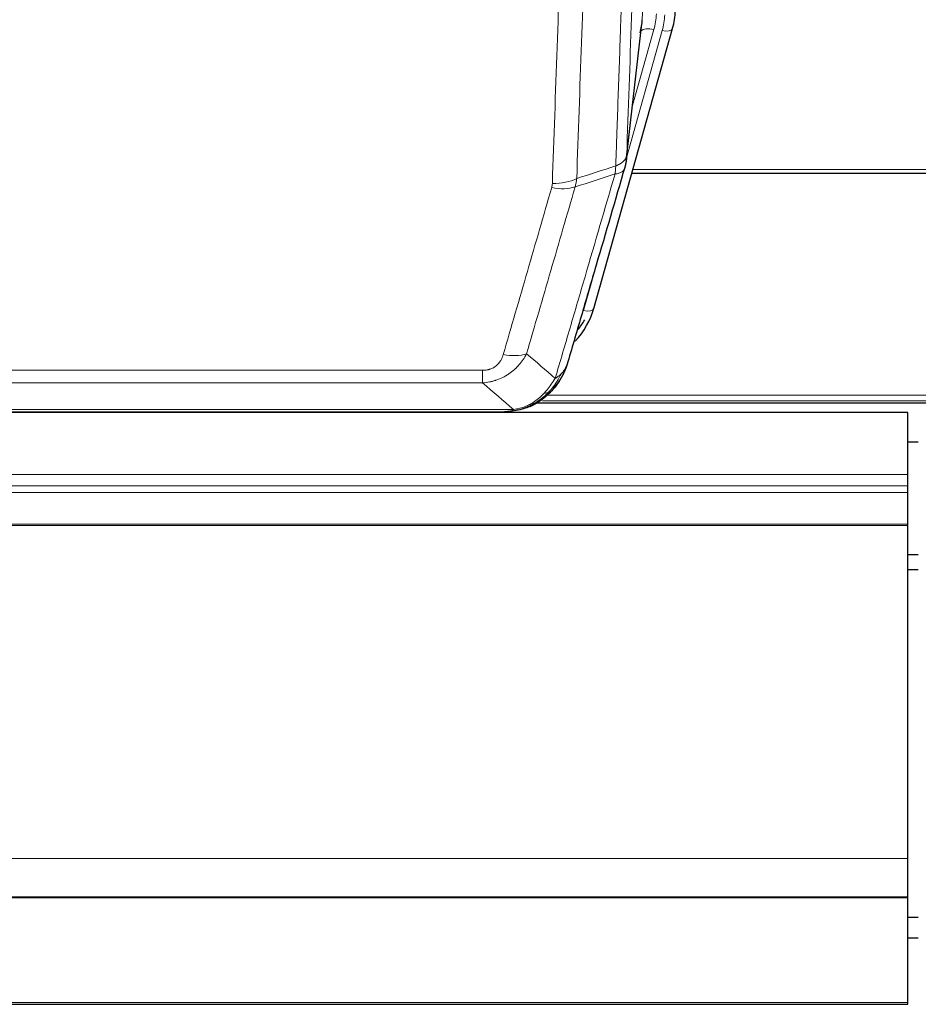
# Model space of a CAD drawing. Header units: inches. Extents: x 0 to 23760, y -13 to 16800.
# Tile 30 of 256: x 4408 to 4661, y 5661 to 5939. Entities that reach past the tile are written whole.
import ezdxf

# ---------------------------------------------------------------- set-up
doc = ezdxf.new("R2010")
doc.units = ezdxf.units.IN
doc.layers.add('1', color=7, linetype='Continuous', true_color=0xffffff)
doc.layers.add('254', color=7, linetype='Continuous', true_color=0xffffff)

msp = doc.modelspace()

# ---------------------------------------------------------------- linework, layer by layer
at = {"layer": '1', "color": 110, "linetype": 'Continuous', "lineweight": 13}
for p, q in [((4582.983, 5938.7), (4596.05, 6270.594)), ((4578.607, 5900.519), (4582.983, 5938.7)), ((4578.553, 5899.799), (4588.625, 5935.633)), ((4580.252, 5914.488), (4586.278, 5935.925)), ((4580.354, 5896.521), (4714.286, 5896.521)), ((4566.451, 5856.747), (4571.177, 5873.558)), ((4332.615, 5839.892), (4537.957, 5839.892)), ((4537.957, 5836.359), (4537.957, 5839.892)), ((4537.957, 5836.359), (4332.615, 5836.359)), ((4556.077, 5832.908), (4874.35, 5832.908)), ((4551.389, 5829.733), (4551.457, 5829.89)), ((4554.888, 5831.295), (4876.357, 5831.295)), ((4323.883, 5828.891), (4546.689, 5828.891)), ((3540.786, 5810.58), (4657.786, 5810.58)), ((3540.786, 5807.339), (4657.786, 5807.339)), ((3540.786, 5805.494), (4657.786, 5805.494)), ((3540.786, 5796.581), (4657.786, 5796.581)), ((3540.786, 5796.137), (4657.786, 5796.137)), ((3540.786, 5702.309), (4657.786, 5702.309)), ((3540.786, 5661.78), (4657.786, 5661.779))]:
    msp.add_line(p, q, dxfattribs=at)
at = {"layer": '1', "color": 2, "linetype": 'Continuous', "lineweight": 25}
for p, q in [((4569.339, 5857.32), (4591.513, 5936.206)), ((4578.478, 5899.007), (4582.893, 5937.527)), ((4591.513, 5936.206), (4591.532, 5936.303)), ((4580.066, 5895.491), (4714.286, 5895.491)), ((4551.288, 5829.705), (4551.389, 5829.733)), ((4553.253, 5830.734), (4877.249, 5830.734)), ((4657.786, 5828.037), (3540.786, 5828.037)), ((4326.225, 5828.229), (4544.347, 5828.229)), ((4657.786, 5810.58), (4657.786, 5828.037)), ((4657.758, 5819.708), (4660.731, 5819.708)), ((4657.786, 5807.339), (4657.786, 5810.58)), ((4657.786, 5805.494), (4657.786, 5807.339)), ((4657.786, 5796.581), (4657.786, 5805.494)), ((4657.786, 5796.137), (4657.786, 5796.581)), ((4657.786, 5702.309), (4657.786, 5796.137)), ((4657.786, 5691.544), (4657.786, 5702.309)), ((3540.786, 5691.544), (4657.786, 5691.544)), ((3540.786, 5691.363), (4657.786, 5691.363)), ((4657.786, 5691.363), (4657.786, 5691.544)), ((4657.786, 5661.779), (4657.786, 5691.363)), ((3540.786, 5661.235), (4657.786, 5661.235)), ((4657.786, 5661.235), (4657.786, 5661.779))]:
    msp.add_line(p, q, dxfattribs=at)
for centre, major_axis, ratio, start_param, end_param in [((4565.305, 5942.169), (27.027, -0.37), 0.8864308, 6.0512739, 6.2604253), ((4562.957, 5939.23), (-20.035, -0.399), 0.8846078, 2.8800407, 3.0891922), ((4543.145, 5863.333), (27.014, -0.465), 0.8900028, 5.6153169, 6.0539117), ((4542.872, 5865.297), (27.01, -0.107), 0.887218, 5.6709956, 5.8008547)]:
    msp.add_ellipse(centre, major_axis=major_axis, ratio=ratio, start_param=start_param, end_param=end_param, dxfattribs=at)
at = {"layer": '1', "color": 110, "linetype": 'Continuous', "lineweight": 13}
for centre, major_axis, ratio, start_param, end_param in [((4562.957, 5941.077), (24.033, -0.038), 0.8858289, 6.0405671, 6.2497185), ((4565.305, 5940.784), (24.033, -0.038), 0.8858289, 6.0405671, 6.2497185), ((4586.278, 5934.078), (3.851, -1.082), 0.4480327, 1.6960734, 2.8915811), ((4588.625, 5937.018), (2.888, -0.812), 0.4480327, 4.837666, 6.2831701), ((4557.653, 5898.17), (-9.994, 0.345), 0.559112, 1.5901207, 2.34753), ((4557.466, 5896.997), (-9.604, 2.788), 0.5442898, 1.7274916, 2.473129), ((4566.451, 5858.132), (2.888, -0.812), 0.4480327, 4.837666, 6.2831701), ((4543.804, 5850.114), (9.598, -2.808), 0.562843, 4.8755761, 5.6185342)]:
    msp.add_ellipse(centre, major_axis=major_axis, ratio=ratio, start_param=start_param, end_param=end_param, dxfattribs=at)
for points, knots in [([(4575.517, 5897.511), (4575.573, 5899.123), (4575.629, 5900.736), (4575.741, 5903.965), (4575.909, 5908.812), (4576.305, 5920.148), (4576.649, 5929.907), (4577.342, 5949.483), (4578.282, 5975.739), (4579.741, 6015.584), (4580.745, 6042.455), (4581.319, 6057.657), (4581.383, 6059.347), (4581.511, 6062.73), (4581.703, 6067.807), (4582.155, 6079.677), (4582.546, 6089.892), (4582.875, 6098.426), (4582.941, 6100.134), (4583.073, 6103.552), (4583.271, 6108.683), (4583.736, 6120.675), (4584.139, 6130.991), (4584.95, 6151.673), (4586.047, 6179.381), (4587.175, 6207.354), (4587.747, 6221.407)], [0, 0, 0, 0, 0.015625, 0.015625, 0.03125, 0.0625, 0.125, 0.125, 0.25, 0.375, 0.5, 0.5, 0.515625, 0.515625, 0.53125, 0.5625, 0.625, 0.625, 0.640625, 0.640625, 0.65625, 0.6875, 0.75, 0.75, 0.875, 1, 1, 1, 1]), ([(4590.802, 6223.188), (4590.232, 6209.188), (4589.108, 6181.32), (4588.013, 6153.716), (4587.204, 6133.113), (4586.802, 6122.835), (4586.339, 6110.888), (4586.141, 6105.778), (4586.009, 6102.373), (4585.944, 6100.671), (4585.616, 6092.169), (4585.226, 6081.993), (4584.775, 6070.167), (4584.583, 6065.109), (4584.456, 6061.739), (4584.392, 6060.056), (4583.82, 6044.912), (4582.818, 6018.143), (4581.364, 5978.45), (4579.957, 5939.216), (4579.052, 5913.367), (4578.607, 5900.519)], [0, 0, 0, 0, 0.125, 0.25, 0.25, 0.3125, 0.34375, 0.359375, 0.359375, 0.375, 0.375, 0.4375, 0.46875, 0.484375, 0.484375, 0.5, 0.5, 0.625, 0.75, 0.875, 1, 1, 1, 1]), ([(4576.495, 6212.54), (4575.937, 6198.727), (4574.834, 6171.232), (4573.225, 6130.38), (4572.181, 6103.406), (4571.409, 6083.273), (4571.026, 6073.231), (4570.648, 6063.226), (4570.396, 6056.564), (4570.271, 6053.237), (4569.646, 6036.623), (4569.154, 6023.402), (4568.428, 6003.678), (4568.188, 5997.122), (4567.711, 5984.048), (4567.475, 5977.53), (4566.772, 5958.032), (4565.85, 5932.185), (4564.959, 5906.639), (4564.521, 5893.942)], [0, 0, 0, 0, 0.125, 0.25, 0.375, 0.375, 0.4375, 0.46875, 0.46875, 0.5, 0.5, 0.625, 0.625, 0.6875, 0.6875, 0.75, 0.75, 0.875, 1, 1, 1, 1]), ([(4557.653, 5892.576), (4558.091, 5905.29), (4558.981, 5930.867), (4559.902, 5956.747), (4560.604, 5976.27), (4560.84, 5982.797), (4561.315, 5995.887), (4561.555, 6002.452), (4562.281, 6022.201), (4562.772, 6035.438), (4563.395, 6052.073), (4563.521, 6055.404), (4563.772, 6062.075), (4564.15, 6072.093), (4564.533, 6082.148), (4565.303, 6102.306), (4566.346, 6129.314), (4567.953, 6170.218), (4569.054, 6197.749), (4569.611, 6211.579)], [0, 0, 0, 0, 0.125, 0.25, 0.25, 0.3125, 0.3125, 0.375, 0.375, 0.5, 0.5, 0.53125, 0.53125, 0.5625, 0.625, 0.625, 0.75, 0.875, 1, 1, 1, 1]), ([(4575.517, 5897.511), (4575.53, 5897.516), (4575.555, 5897.525), (4575.593, 5897.539), (4575.631, 5897.554), (4575.67, 5897.569), (4575.708, 5897.584), (4575.746, 5897.6), (4575.785, 5897.615), (4575.824, 5897.631), (4575.862, 5897.648), (4575.901, 5897.664), (4575.94, 5897.681), (4575.979, 5897.698), (4576.018, 5897.715), (4576.057, 5897.733), (4576.096, 5897.751), (4576.135, 5897.769), (4576.174, 5897.788), (4576.214, 5897.807), (4576.253, 5897.826), (4576.292, 5897.845), (4576.331, 5897.865), (4576.37, 5897.885), (4576.41, 5897.905), (4576.449, 5897.926), (4576.488, 5897.947), (4576.527, 5897.968), (4576.566, 5897.989), (4576.605, 5898.011), (4576.644, 5898.033), (4576.683, 5898.056), (4576.722, 5898.079), (4576.761, 5898.102), (4576.799, 5898.125), (4576.838, 5898.149), (4576.876, 5898.173), (4576.914, 5898.198), (4576.952, 5898.223), (4576.99, 5898.248), (4577.028, 5898.273), (4577.066, 5898.299), (4577.103, 5898.325), (4577.141, 5898.352), (4577.178, 5898.378), (4577.215, 5898.406), (4577.251, 5898.433), (4577.288, 5898.461), (4577.324, 5898.489), (4577.36, 5898.518), (4577.396, 5898.546), (4577.431, 5898.576), (4577.466, 5898.605), (4577.501, 5898.635), (4577.536, 5898.665), (4577.57, 5898.696), (4577.604, 5898.727), (4577.638, 5898.758), (4577.671, 5898.79), (4577.706, 5898.824), (4577.743, 5898.861), (4577.781, 5898.9), (4577.819, 5898.94), (4577.856, 5898.98), (4577.891, 5899.02), (4577.927, 5899.06), (4577.961, 5899.1), (4577.994, 5899.141), (4578.027, 5899.182), (4578.058, 5899.223), (4578.089, 5899.264), (4578.119, 5899.305), (4578.149, 5899.347), (4578.177, 5899.388), (4578.204, 5899.43), (4578.231, 5899.472), (4578.257, 5899.514), (4578.282, 5899.557), (4578.306, 5899.599), (4578.329, 5899.642), (4578.351, 5899.685), (4578.372, 5899.728), (4578.393, 5899.771), (4578.413, 5899.814), (4578.431, 5899.857), (4578.449, 5899.901), (4578.466, 5899.944), (4578.482, 5899.988), (4578.498, 5900.032), (4578.512, 5900.076), (4578.526, 5900.12), (4578.538, 5900.164), (4578.55, 5900.208), (4578.561, 5900.252), (4578.571, 5900.297), (4578.58, 5900.341), (4578.588, 5900.385), (4578.595, 5900.43), (4578.602, 5900.475), (4578.605, 5900.504), (4578.607, 5900.519)], [0, 0, 0, 0, 0.0069372, 0.0139334, 0.0209887, 0.028103, 0.0352764, 0.0425088, 0.0498003, 0.0571509, 0.0645605, 0.0720292, 0.0795569, 0.0871437, 0.0947896, 0.1024945, 0.1102584, 0.1180815, 0.1259636, 0.1339048, 0.141905, 0.1499643, 0.1580827, 0.1662601, 0.1744966, 0.1827922, 0.1911468, 0.1995605, 0.2080333, 0.2165651, 0.225156, 0.233806, 0.2425151, 0.2512832, 0.2601104, 0.2689967, 0.277942, 0.2869465, 0.29601, 0.3051325, 0.3143142, 0.3235549, 0.3328547, 0.3422136, 0.3516315, 0.3611085, 0.3706446, 0.3802398, 0.3898941, 0.3996074, 0.4093798, 0.4192113, 0.4291019, 0.4390515, 0.4490602, 0.459128, 0.4692549, 0.4794409, 0.4896859, 0.4999901, 0.5124905, 0.524991, 0.5374914, 0.5499918, 0.5624922, 0.5749926, 0.587493, 0.5999934, 0.6124937, 0.6249941, 0.6374944, 0.6499948, 0.6624951, 0.6749954, 0.6874957, 0.699996, 0.7124963, 0.7249966, 0.7374968, 0.7499971, 0.7624973, 0.7749976, 0.7874978, 0.799998, 0.8124982, 0.8249984, 0.8374986, 0.8499988, 0.8624989, 0.8749991, 0.8874992, 0.8999993, 0.9124995, 0.9249996, 0.9374997, 0.9499998, 0.9624998, 0.9749999, 0.9875, 1, 1, 1, 1]), ([(4575.517, 5897.511), (4575.497, 5897.109), (4575.481, 5896.723), (4575.423, 5895.964), (4575.38, 5895.592), (4575.305, 5895.22)], [0, 0, 0, 0, 0.5, 0.5, 1, 1, 1, 1]), ([(4575.305, 5895.22), (4575.714, 5895.254), (4576.087, 5895.324), (4576.745, 5895.528), (4577.031, 5895.662), (4577.502, 5895.984), (4577.688, 5896.172), (4577.952, 5896.591), (4578.029, 5896.823), (4578.051, 5897.069)], [0, 0, 0, 0, 0.25, 0.25, 0.5, 0.5, 0.75, 0.75, 1, 1, 1, 1]), ([(4558.452, 5837.61), (4559.849, 5842.365), (4561.249, 5847.131), (4564.051, 5856.687), (4565.454, 5861.476), (4569.668, 5875.879), (4572.483, 5885.527), (4575.305, 5895.22)], [0, 0, 0, 0, 0.25, 0.25, 0.5, 0.5, 1, 1, 1, 1]), ([(4543.804, 5844.328), (4544.938, 5848.22), (4546.074, 5852.12), (4548.346, 5859.935), (4549.483, 5863.85), (4552.899, 5875.618), (4555.18, 5883.493), (4557.466, 5891.399)], [0, 0, 0, 0, 0.25, 0.25, 0.5, 0.5, 1, 1, 1, 1]), ([(4564.062, 5891.57), (4561.774, 5883.677), (4559.49, 5875.813), (4556.07, 5864.064), (4554.931, 5860.155), (4552.656, 5852.352), (4551.52, 5848.458), (4550.384, 5844.572)], [0, 0, 0, 0, 0.5, 0.5, 0.75, 0.75, 1, 1, 1, 1]), ([(4557.653, 5892.576), (4557.646, 5892.377), (4557.627, 5892.18), (4557.565, 5891.787), (4557.522, 5891.592), (4557.466, 5891.399)], [0, 0, 0, 0, 0.5, 0.5, 1, 1, 1, 1]), ([(4550.384, 5844.572), (4550.087, 5844.005), (4549.76, 5843.458), (4549.047, 5842.406), (4548.661, 5841.902), (4548.033, 5841.179), (4547.761, 5840.886), (4547.476, 5840.601), (4547.36, 5840.488), (4547.302, 5840.432), (4547.127, 5840.265), (4547.008, 5840.156), (4546.406, 5839.62), (4545.897, 5839.223), (4545.224, 5838.769), (4545.088, 5838.68), (4544.881, 5838.55), (4544.811, 5838.507), (4544.672, 5838.423), (4544.602, 5838.381), (4544.25, 5838.176), (4543.963, 5838.022), (4543.086, 5837.589), (4542.482, 5837.339), (4541.778, 5837.102), (4541.7, 5837.076), (4541.542, 5837.026), (4541.463, 5837.001), (4541.225, 5836.93), (4541.066, 5836.885), (4540.586, 5836.758), (4540.263, 5836.684), (4539.288, 5836.492), (4538.628, 5836.406), (4537.957, 5836.359)], [0, 0, 0, 0, 0.125, 0.125, 0.25, 0.25, 0.3125, 0.328125, 0.328125, 0.34375, 0.34375, 0.375, 0.375, 0.5, 0.5, 0.53125, 0.53125, 0.546875, 0.546875, 0.5625, 0.5625, 0.625, 0.625, 0.75, 0.75, 0.765625, 0.765625, 0.78125, 0.78125, 0.8125, 0.8125, 0.875, 0.875, 1, 1, 1, 1]), ([(4543.804, 5844.328), (4543.783, 5844.256), (4543.761, 5844.184), (4543.715, 5844.04), (4543.691, 5843.969), (4543.616, 5843.755), (4543.561, 5843.615), (4543.443, 5843.337), (4543.38, 5843.199), (4543.243, 5842.928), (4543.17, 5842.794), (4543.013, 5842.529), (4542.928, 5842.399), (4542.793, 5842.207), (4542.747, 5842.143), (4542.65, 5842.018), (4542.6, 5841.955), (4542.447, 5841.771), (4542.339, 5841.652), (4542.111, 5841.423), (4541.991, 5841.312), (4541.801, 5841.154), (4541.704, 5841.076), (4541.603, 5841.001), (4541.535, 5840.952), (4541.501, 5840.927), (4541.326, 5840.807), (4541.182, 5840.717), (4540.735, 5840.469), (4540.418, 5840.33), (4539.998, 5840.19), (4539.912, 5840.164), (4539.74, 5840.115), (4539.653, 5840.092), (4539.391, 5840.031), (4539.215, 5839.997), (4538.86, 5839.944), (4538.682, 5839.924), (4538.321, 5839.899), (4538.14, 5839.892), (4537.957, 5839.892)], [0, 0, 0, 0, 0.03125, 0.03125, 0.0625, 0.0625, 0.125, 0.125, 0.1875, 0.1875, 0.25, 0.25, 0.3125, 0.3125, 0.34375, 0.34375, 0.375, 0.375, 0.4375, 0.4375, 0.5, 0.5, 0.53125, 0.546875, 0.546875, 0.5625, 0.5625, 0.625, 0.625, 0.75, 0.75, 0.78125, 0.78125, 0.8125, 0.8125, 0.875, 0.875, 0.9375, 0.9375, 1, 1, 1, 1]), ([(4560.159, 5838.941), (4559.46, 5837.488), (4558.589, 5836.094), (4557.228, 5834.411), (4556.872, 5834.005), (4556.5, 5833.616)], [0, 0, 0, 0, 0.75, 0.75, 1, 1, 1, 1]), ([(4560.159, 5838.941), (4560.036, 5838.819), (4559.908, 5838.699), (4559.575, 5838.407), (4559.365, 5838.238), (4558.923, 5837.914), (4558.692, 5837.759), (4558.452, 5837.61)], [0, 0, 0, 0, 0.25, 0.25, 0.625, 0.625, 1, 1, 1, 1]), ([(4561.369, 5840.525), (4561.33, 5840.454), (4561.29, 5840.384), (4561.122, 5840.107), (4560.983, 5839.903), (4560.68, 5839.506), (4560.515, 5839.313), (4560.28, 5839.064), (4560.22, 5839.002), (4560.159, 5838.941)], [0, 0, 0, 0, 0.125, 0.125, 0.5, 0.5, 0.875, 0.875, 1, 1, 1, 1]), ([(4558.452, 5837.61), (4557.758, 5836.495), (4556.992, 5835.397), (4555.865, 5834.048), (4555.575, 5833.72), (4555.276, 5833.403)], [0, 0, 0, 0, 0.75, 0.75, 1, 1, 1, 1]), ([(4555.276, 5833.403), (4555.127, 5833.245), (4554.975, 5833.09), (4554.361, 5832.481), (4553.881, 5832.053), (4552.887, 5831.266), (4552.373, 5830.908), (4551.665, 5830.483), (4551.487, 5830.382), (4551.307, 5830.284)], [0, 0, 0, 0, 0.125, 0.125, 0.5, 0.5, 0.875, 0.875, 1, 1, 1, 1]), ([(4556.5, 5833.616), (4556.402, 5833.589), (4556.3, 5833.566), (4556.043, 5833.516), (4555.886, 5833.492), (4555.575, 5833.448), (4555.422, 5833.427), (4555.276, 5833.403)], [0, 0, 0, 0, 0.25, 0.25, 0.625, 0.625, 1, 1, 1, 1]), ([(4557.486, 5834.101), (4557.455, 5834.074), (4557.423, 5834.048), (4557.289, 5833.946), (4557.175, 5833.877), (4556.926, 5833.755), (4556.79, 5833.702), (4556.598, 5833.643), (4556.55, 5833.629), (4556.5, 5833.616)], [0, 0, 0, 0, 0.125, 0.125, 0.5, 0.5, 0.875, 0.875, 1, 1, 1, 1]), ([(4551.307, 5830.284), (4550.946, 5830.09), (4550.579, 5829.914), (4549.085, 5829.287), (4547.909, 5828.993), (4546.689, 5828.891)], [0, 0, 0, 0, 0.25, 0.25, 1, 1, 1, 1]), ([(4551.457, 5829.89), (4551.459, 5829.92), (4551.457, 5829.953), (4551.444, 5830.038), (4551.428, 5830.093), (4551.379, 5830.197), (4551.347, 5830.246), (4551.307, 5830.284)], [0, 0, 0, 0, 0.25, 0.25, 0.625, 0.625, 1, 1, 1, 1]), ([(4545.818, 5828.371), (4545.826, 5828.373), (4545.842, 5828.376), (4545.866, 5828.382), (4545.889, 5828.388), (4545.912, 5828.393), (4545.935, 5828.399), (4545.957, 5828.405), (4545.979, 5828.411), (4546, 5828.417), (4546.022, 5828.424), (4546.043, 5828.43), (4546.063, 5828.436), (4546.084, 5828.443), (4546.104, 5828.449), (4546.123, 5828.456), (4546.143, 5828.463), (4546.162, 5828.469), (4546.18, 5828.476), (4546.199, 5828.483), (4546.217, 5828.49), (4546.234, 5828.497), (4546.252, 5828.504), (4546.269, 5828.512), (4546.285, 5828.519), (4546.302, 5828.526), (4546.318, 5828.534), (4546.333, 5828.541), (4546.349, 5828.549), (4546.364, 5828.557), (4546.378, 5828.564), (4546.393, 5828.572), (4546.407, 5828.58), (4546.42, 5828.588), (4546.434, 5828.596), (4546.447, 5828.604), (4546.46, 5828.612), (4546.472, 5828.62), (4546.484, 5828.629), (4546.496, 5828.637), (4546.507, 5828.645), (4546.518, 5828.654), (4546.529, 5828.662), (4546.539, 5828.671), (4546.549, 5828.679), (4546.559, 5828.688), (4546.568, 5828.697), (4546.577, 5828.705), (4546.586, 5828.714), (4546.594, 5828.723), (4546.603, 5828.732), (4546.61, 5828.741), (4546.618, 5828.75), (4546.625, 5828.759), (4546.631, 5828.768), (4546.638, 5828.777), (4546.644, 5828.787), (4546.65, 5828.796), (4546.655, 5828.805), (4546.66, 5828.815), (4546.665, 5828.824), (4546.669, 5828.833), (4546.673, 5828.843), (4546.677, 5828.853), (4546.681, 5828.862), (4546.684, 5828.872), (4546.686, 5828.881), (4546.688, 5828.888), (4546.689, 5828.891)], [0, 0, 0, 0, 0.0185022, 0.0368847, 0.0551481, 0.073293, 0.0913199, 0.1092294, 0.1270222, 0.1446988, 0.1622598, 0.1797059, 0.1970378, 0.2142561, 0.2313614, 0.2483544, 0.265236, 0.2820066, 0.2986672, 0.3152184, 0.331661, 0.3479958, 0.3642235, 0.380345, 0.3963611, 0.4122725, 0.4280803, 0.4437851, 0.459388, 0.4748898, 0.4902915, 0.5055939, 0.5207981, 0.535905, 0.5509156, 0.565831, 0.5806521, 0.5953801, 0.6100159, 0.6245607, 0.6390157, 0.6533819, 0.6676604, 0.6818526, 0.6959596, 0.7099825, 0.7239227, 0.7377815, 0.75156, 0.7652597, 0.7788818, 0.7924277, 0.8058989, 0.8192966, 0.8326224, 0.8458776, 0.8590638, 0.8721825, 0.8852351, 0.8982233, 0.9111485, 0.9240124, 0.9368166, 0.9495628, 0.9622525, 0.9748874, 0.9874694, 1, 1, 1, 1])]:
    msp.add_open_spline(points, degree=3, knots=knots, dxfattribs=at)
at = {"layer": '1', "color": 2, "linetype": 'Continuous', "lineweight": 25}
for points, knots in [([(4578.607, 5900.519), (4578.606, 5900.508), (4578.605, 5900.469), (4578.601, 5900.383), (4578.595, 5900.243), (4578.583, 5900.05), (4578.564, 5899.804), (4578.536, 5899.505), (4578.494, 5899.154), (4578.45, 5898.853), (4578.412, 5898.623), (4578.386, 5898.479), (4578.36, 5898.34), (4578.333, 5898.205), (4578.306, 5898.074), (4578.278, 5897.947), (4578.25, 5897.823), (4578.221, 5897.704), (4578.193, 5897.589), (4578.164, 5897.477), (4578.136, 5897.369), (4578.107, 5897.266), (4578.079, 5897.166), (4578.06, 5897.101), (4578.051, 5897.069)], [0, 0, 0, 0, 0.0092499, 0.0337179, 0.073404, 0.128308, 0.1984299, 0.2837694, 0.3843264, 0.5001005, 0.5424888, 0.5838484, 0.6241794, 0.6634821, 0.7017567, 0.7390032, 0.7752221, 0.8104134, 0.8445775, 0.8777146, 0.909825, 0.9409091, 0.9709673, 1, 1, 1, 1]), ([(4578.051, 5897.069), (4575.365, 5887.858), (4572.685, 5878.688), (4568.674, 5864.995), (4567.339, 5860.441), (4564.671, 5851.354), (4563.339, 5846.822), (4562.008, 5842.299)], [0, 0, 0, 0, 0.5, 0.5, 0.75, 0.75, 1, 1, 1, 1]), ([(4562.008, 5842.299), (4562.002, 5842.277), (4561.99, 5842.233), (4561.972, 5842.167), (4561.954, 5842.102), (4561.935, 5842.036), (4561.917, 5841.971), (4561.898, 5841.907), (4561.879, 5841.842), (4561.86, 5841.778), (4561.841, 5841.714), (4561.821, 5841.65), (4561.802, 5841.587), (4561.782, 5841.524), (4561.762, 5841.461), (4561.742, 5841.399), (4561.722, 5841.337), (4561.701, 5841.275), (4561.681, 5841.213), (4561.66, 5841.152), (4561.639, 5841.091), (4561.618, 5841.03), (4561.597, 5840.97), (4561.576, 5840.909), (4561.555, 5840.85), (4561.533, 5840.79), (4561.512, 5840.731), (4561.49, 5840.672), (4561.468, 5840.613), (4561.446, 5840.555), (4561.424, 5840.496), (4561.402, 5840.438), (4561.379, 5840.381), (4561.357, 5840.324), (4561.334, 5840.267), (4561.312, 5840.21), (4561.289, 5840.153), (4561.266, 5840.097), (4561.243, 5840.041), (4561.22, 5839.986), (4561.197, 5839.93), (4561.174, 5839.875), (4561.151, 5839.821), (4561.127, 5839.766), (4561.104, 5839.712), (4561.08, 5839.658), (4561.057, 5839.604), (4561.033, 5839.551), (4561.009, 5839.498), (4560.985, 5839.445), (4560.961, 5839.393), (4560.937, 5839.341), (4560.913, 5839.289), (4560.889, 5839.237), (4560.865, 5839.186), (4560.841, 5839.135), (4560.816, 5839.084), (4560.792, 5839.033), (4560.768, 5838.983), (4560.743, 5838.933), (4560.719, 5838.883), (4560.694, 5838.834), (4560.67, 5838.785), (4560.645, 5838.736), (4560.62, 5838.687), (4560.595, 5838.639), (4560.571, 5838.591), (4560.546, 5838.543), (4560.521, 5838.496), (4560.496, 5838.448), (4560.471, 5838.401), (4560.446, 5838.355), (4560.422, 5838.308), (4560.397, 5838.262), (4560.372, 5838.216), (4560.347, 5838.171), (4560.322, 5838.125), (4560.297, 5838.08), (4560.272, 5838.036), (4560.246, 5837.991), (4560.221, 5837.947), (4560.196, 5837.903), (4560.171, 5837.859), (4560.146, 5837.816), (4560.121, 5837.772), (4560.096, 5837.729), (4560.071, 5837.687), (4560.046, 5837.644), (4560.021, 5837.602), (4559.996, 5837.56), (4559.971, 5837.519), (4559.946, 5837.477), (4559.921, 5837.436), (4559.896, 5837.395), (4559.871, 5837.355), (4559.846, 5837.315), (4559.821, 5837.274), (4559.796, 5837.235), (4559.771, 5837.195), (4559.746, 5837.156), (4559.721, 5837.117), (4559.696, 5837.078), (4559.671, 5837.039), (4559.647, 5837.001), (4559.622, 5836.963), (4559.597, 5836.925), (4559.572, 5836.888), (4559.548, 5836.851), (4559.523, 5836.813), (4559.499, 5836.777), (4559.474, 5836.74), (4559.45, 5836.704), (4559.425, 5836.668), (4559.401, 5836.632), (4559.376, 5836.597), (4559.352, 5836.561), (4559.328, 5836.526), (4559.304, 5836.491), (4559.28, 5836.457), (4559.255, 5836.423), (4559.231, 5836.388), (4559.207, 5836.355), (4559.183, 5836.321), (4559.16, 5836.288), (4559.136, 5836.255), (4559.112, 5836.222), (4559.088, 5836.189), (4559.065, 5836.157), (4559.041, 5836.124), (4559.018, 5836.092), (4558.994, 5836.061), (4558.971, 5836.029), (4558.948, 5835.998), (4558.925, 5835.967), (4558.902, 5835.936), (4558.879, 5835.906), (4558.856, 5835.875), (4558.833, 5835.845), (4558.81, 5835.816), (4558.787, 5835.786), (4558.765, 5835.757), (4558.742, 5835.727), (4558.72, 5835.698), (4558.697, 5835.67), (4558.675, 5835.641), (4558.653, 5835.613), (4558.631, 5835.585), (4558.609, 5835.557), (4558.587, 5835.53), (4558.565, 5835.502), (4558.543, 5835.475), (4558.521, 5835.448), (4558.5, 5835.421), (4558.478, 5835.395), (4558.457, 5835.369), (4558.436, 5835.343), (4558.415, 5835.317), (4558.394, 5835.291), (4558.373, 5835.266), (4558.352, 5835.241), (4558.331, 5835.216), (4558.31, 5835.191), (4558.29, 5835.166), (4558.269, 5835.142), (4558.249, 5835.118), (4558.229, 5835.094), (4558.209, 5835.07), (4558.189, 5835.047), (4558.169, 5835.024), (4558.149, 5835.001), (4558.129, 5834.978), (4558.11, 5834.955), (4558.09, 5834.933), (4558.071, 5834.91), (4558.052, 5834.888), (4558.033, 5834.867), (4558.014, 5834.845), (4557.995, 5834.824), (4557.983, 5834.809), (4557.976, 5834.802)], [0, 0, 0, 0, 0.0080212, 0.0160154, 0.0239827, 0.0319231, 0.0398365, 0.0477229, 0.0555824, 0.0634149, 0.0712205, 0.0789992, 0.0867509, 0.0944756, 0.1021734, 0.1098443, 0.1174881, 0.1251051, 0.1326951, 0.1402581, 0.1477942, 0.1553034, 0.1627856, 0.1702408, 0.1776691, 0.1850704, 0.1924448, 0.1997923, 0.2071128, 0.2144063, 0.2216729, 0.2289126, 0.2361253, 0.243311, 0.2504698, 0.2576016, 0.2647065, 0.2717845, 0.2788355, 0.2858595, 0.2928566, 0.2998268, 0.30677, 0.3136862, 0.3205755, 0.3274379, 0.3342733, 0.3410817, 0.3478632, 0.3546178, 0.3613454, 0.3680461, 0.3747198, 0.3813665, 0.3879863, 0.3945792, 0.4011451, 0.4076841, 0.4141961, 0.4206811, 0.4271393, 0.4335704, 0.4399746, 0.4463519, 0.4527022, 0.4590256, 0.465322, 0.4715915, 0.477834, 0.4840496, 0.4902382, 0.4963999, 0.5025346, 0.5086424, 0.5147232, 0.5207771, 0.526804, 0.532804, 0.5387771, 0.5447232, 0.5506423, 0.5565345, 0.5623997, 0.568238, 0.5740494, 0.5798338, 0.5855912, 0.5913217, 0.5970253, 0.6027019, 0.6083515, 0.6139742, 0.61957, 0.6251388, 0.6306807, 0.6361956, 0.6416836, 0.6471446, 0.6525787, 0.6579858, 0.663366, 0.6687192, 0.6740455, 0.6793448, 0.6846172, 0.6898627, 0.6950812, 0.7002727, 0.7054373, 0.710575, 0.7156857, 0.7207694, 0.7258262, 0.7308561, 0.735859, 0.740835, 0.745784, 0.7507061, 0.7556012, 0.7604694, 0.7653107, 0.7701249, 0.7749123, 0.7796727, 0.7844061, 0.7891127, 0.7937922, 0.7984448, 0.8030705, 0.8076692, 0.812241, 0.8167858, 0.8213037, 0.8257947, 0.8302587, 0.8346957, 0.8391058, 0.843489, 0.8478452, 0.8521745, 0.8564768, 0.8607522, 0.8650006, 0.8692221, 0.8734166, 0.8775842, 0.8817249, 0.8858386, 0.8899254, 0.8939852, 0.8980181, 0.902024, 0.906003, 0.909955, 0.9138802, 0.9177783, 0.9216495, 0.9254938, 0.9293111, 0.9331015, 0.936865, 0.9406015, 0.944311, 0.9479937, 0.9516493, 0.9552781, 0.9588799, 0.9624547, 0.9660026, 0.9695236, 0.9730176, 0.9764847, 0.9799249, 0.9833381, 0.9867243, 0.9900837, 0.993416, 0.9967215, 1, 1, 1, 1]), ([(4562.008, 5842.299), (4561.924, 5841.838), (4561.782, 5841.388), (4561.519, 5840.809), (4561.447, 5840.666), (4561.369, 5840.525)], [0, 0, 0, 0, 0.75, 0.75, 1, 1, 1, 1]), ([(4561.369, 5840.525), (4560.757, 5838.785), (4559.861, 5837.096), (4558.331, 5835.061), (4557.921, 5834.57), (4557.486, 5834.101)], [0, 0, 0, 0, 0.75, 0.75, 1, 1, 1, 1]), ([(4556.5, 5833.616), (4556.315, 5833.421), (4556.125, 5833.231), (4555.354, 5832.488), (4554.743, 5831.971), (4553.474, 5831.033), (4552.814, 5830.612), (4551.913, 5830.119), (4551.686, 5830.002), (4551.457, 5829.89)], [0, 0, 0, 0, 0.125, 0.125, 0.5, 0.5, 0.875, 0.875, 1, 1, 1, 1]), ([(4557.486, 5834.101), (4557.269, 5833.866), (4557.045, 5833.637), (4556.171, 5832.787), (4555.481, 5832.206), (4554.754, 5831.68)], [0, 0, 0, 0, 0.2626999, 0.2626999, 1, 1, 1, 1]), ([(4557.866, 5834.571), (4557.809, 5834.468), (4557.74, 5834.365), (4557.604, 5834.21), (4557.548, 5834.154), (4557.486, 5834.101)], [0, 0, 0, 0, 0.6295096, 0.6295096, 1, 1, 1, 1]), ([(4551.457, 5829.89), (4550.999, 5829.667), (4550.536, 5829.467), (4548.665, 5828.766), (4547.228, 5828.46), (4545.818, 5828.371)], [0, 0, 0, 0, 0.25, 0.25, 1, 1, 1, 1]), ([(4551.288, 5829.705), (4550.71, 5829.454), (4550.123, 5829.235), (4549.442, 5829.021), (4549.354, 5828.994), (4549.267, 5828.968)], [0, 0, 0, 0, 0.8717446, 0.8717446, 1, 1, 1, 1]), ([(4544.147, 5828.231), (4544.161, 5828.231), (4544.189, 5828.23), (4544.231, 5828.229), (4544.271, 5828.229), (4544.311, 5828.229), (4544.349, 5828.229), (4544.387, 5828.229), (4544.423, 5828.229), (4544.458, 5828.229), (4544.492, 5828.23), (4544.526, 5828.23), (4544.558, 5828.231), (4544.589, 5828.232), (4544.619, 5828.233), (4544.648, 5828.234), (4544.675, 5828.235), (4544.702, 5828.236), (4544.728, 5828.237), (4544.753, 5828.238), (4544.776, 5828.239), (4544.799, 5828.24), (4544.821, 5828.242), (4544.841, 5828.243), (4544.861, 5828.244), (4544.879, 5828.245), (4544.896, 5828.246), (4544.913, 5828.247), (4544.928, 5828.248), (4544.942, 5828.249), (4544.955, 5828.25), (4544.967, 5828.251), (4544.978, 5828.252), (4544.988, 5828.253), (4544.997, 5828.253), (4545.005, 5828.254), (4545.012, 5828.254), (4545.018, 5828.255), (4545.022, 5828.255), (4545.035, 5828.256), (4545.055, 5828.258), (4545.084, 5828.261), (4545.113, 5828.263), (4545.141, 5828.266), (4545.169, 5828.269), (4545.197, 5828.272), (4545.224, 5828.275), (4545.251, 5828.278), (4545.278, 5828.281), (4545.304, 5828.284), (4545.33, 5828.287), (4545.356, 5828.29), (4545.381, 5828.294), (4545.406, 5828.297), (4545.431, 5828.301), (4545.455, 5828.304), (4545.479, 5828.308), (4545.503, 5828.311), (4545.526, 5828.315), (4545.549, 5828.319), (4545.572, 5828.322), (4545.594, 5828.326), (4545.616, 5828.33), (4545.638, 5828.334), (4545.659, 5828.338), (4545.68, 5828.342), (4545.701, 5828.346), (4545.721, 5828.35), (4545.741, 5828.354), (4545.761, 5828.358), (4545.78, 5828.362), (4545.799, 5828.367), (4545.812, 5828.369), (4545.818, 5828.371)], [0, 0, 0, 0, 0.0247661, 0.0489206, 0.0724636, 0.0953949, 0.1177147, 0.1394229, 0.1605195, 0.1810045, 0.2008779, 0.2201398, 0.23879, 0.2568287, 0.2742558, 0.2910713, 0.3072753, 0.3228676, 0.3378484, 0.3522176, 0.3659752, 0.3791212, 0.3916556, 0.4035785, 0.4148897, 0.4255894, 0.4356775, 0.445154, 0.454019, 0.4622723, 0.4699141, 0.4769443, 0.4833629, 0.48917, 0.4943654, 0.4989493, 0.5029216, 0.5062824, 0.5090316, 0.5111692, 0.5284651, 0.5456049, 0.5625886, 0.5794163, 0.5960881, 0.612604, 0.6289642, 0.6451687, 0.6612176, 0.6771111, 0.6928491, 0.7084319, 0.7238594, 0.7391318, 0.7542492, 0.7692118, 0.7840195, 0.7986726, 0.8131712, 0.8275153, 0.8417051, 0.8557408, 0.8696224, 0.8833501, 0.8969241, 0.9103445, 0.9236114, 0.936725, 0.9496856, 0.9624932, 0.975148, 0.9876502, 1, 1, 1, 1])]:
    msp.add_open_spline(points, degree=3, knots=knots, dxfattribs=at)
at = {"layer": '1', "color": 110, "linetype": 'Continuous', "lineweight": 13}
for points in [[(4564.521, 5893.942), (4568.187, 5895.134), (4571.852, 5896.323), (4575.517, 5897.511)], [(4575.305, 5895.22), (4571.558, 5894.005), (4567.81, 5892.788), (4564.062, 5891.57)], [(4564.521, 5893.942), (4564.48, 5893.535), (4564.363, 5892.733), (4564.174, 5891.953), (4564.062, 5891.57)], [(4550.384, 5844.572), (4553.088, 5842.254), (4555.777, 5839.933), (4558.452, 5837.61)], [(4546.689, 5828.891), (4543.796, 5831.383), (4540.885, 5833.872), (4537.957, 5836.359)]]:
    msp.add_open_spline(points, degree=3, dxfattribs=at)
at = {"layer": '1', "color": 2, "linetype": 'Continuous', "lineweight": 25}
for points, degree in [([(4551.386, 5829.731), (4553.253, 5830.566), (4554.9, 5831.787)], 2), ([(4545.882, 5828.308), (4545.3, 5828.253), (4544.72, 5828.227), (4544.147, 5828.231)], 3)]:
    msp.add_open_spline(points, degree=degree, dxfattribs=at)
at = {"layer": '254', "color": 2, "linetype": 'Continuous', "lineweight": 25}
for p, q in [((4660.778, 5787.922), (4657.78, 5787.922)), ((4660.778, 5783.71), (4657.78, 5783.71)), ((4660.778, 5685.713), (4657.78, 5685.713)), ((4660.778, 5679.869), (4657.78, 5679.869)), ((4660.778, 5679.863), (4657.78, 5679.863))]:
    msp.add_line(p, q, dxfattribs=at)

doc.saveas('drawing.dxf')
